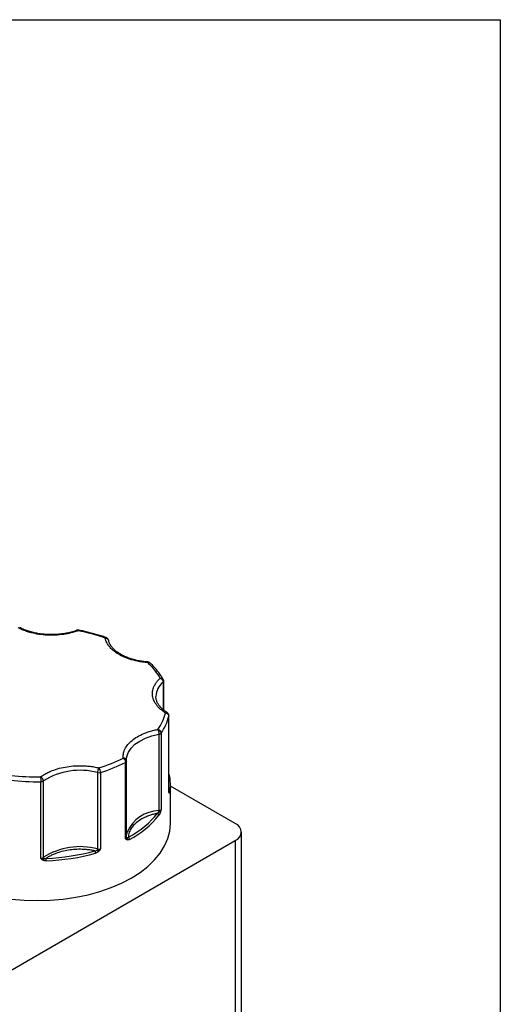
# Model space of a CAD drawing. Header units: inches. Extents: x 0.5 to 21.5, y 0.5 to 16.5.
# Tile 19 of 19: x 20.1 to 21.5, y 13.7 to 16.5. Entities that reach past the tile are written whole.
import ezdxf

# ---------------------------------------------------------------- set-up
doc = ezdxf.new("R2010")
doc.units = ezdxf.units.IN
doc.header["$LTSCALE"] = 2
doc.header["$MEASUREMENT"] = 0
doc.layers.add('TEXT', color=140, linetype='Continuous', lineweight=25)

msp = doc.modelspace()

# ---------------------------------------------------------------- linework, layer by layer
for p, q in [((20.5261, 14.5882), (20.5261, 14.5085)), ((20.5277, 14.5072), (20.5277, 14.5913)), ((20.5052, 14.5445), (20.5051, 14.5468)), ((20.5428, 14.2697), (20.5428, 14.4902)), ((20.5429, 14.2706), (20.5429, 14.4911)), ((20.5137, 14.4377), (20.5137, 14.2173)), ((20.52, 14.4411), (20.52, 14.2207)), ((20.4174, 14.1361), (20.4174, 14.3565)), ((20.4207, 14.3611), (20.4206, 14.3647)), ((20.4207, 14.3611), (20.4207, 14.3608)), ((20.4207, 14.1404), (20.4207, 14.3608)), ((20.3366, 14.3271), (20.3366, 14.1067)), ((20.3453, 14.3274), (20.3453, 14.1069)), ((20.1725, 14.0802), (20.1725, 14.3006)), ((20.1801, 14.0824), (20.1801, 14.3029)), ((20.5469, 14.1799), (20.5469, 14.2942)), ((20.5427, 14.2705), (20.5428, 14.2697)), ((20.7345, 14.1797), (20.5469, 14.288)), ((20.7521, 13.2023), (20.7521, 14.1553)), ((19.9963, 13.7046), (20.7345, 14.1308)), ((20.7345, 14.1308), (20.7345, 13.1779))]:
    msp.add_line(p, q)
at = {"flags": 128}
for points in [[(20.5429, 14.491), (20.5429, 14.4909), (20.5428, 14.4902)], [(20.4206, 14.3647), (20.4215, 14.3737), (20.4258, 14.386), (20.4336, 14.3977), (20.4446, 14.4086), (20.4585, 14.4182), (20.4749, 14.4265), (20.4935, 14.433), (20.5137, 14.4377)], [(20.5428, 14.2697), (20.5429, 14.2704), (20.5429, 14.2706)], [(20.0868, 13.9619), (20.1242, 13.9587), (20.1619, 13.9576), (20.1997, 13.9587), (20.2371, 13.9619), (20.2737, 13.9672), (20.3093, 13.9745), (20.3434, 13.9839), (20.3758, 13.9951), (20.4062, 14.0081), (20.4342, 14.0227), (20.4596, 14.0389), (20.4821, 14.0564), (20.5015, 14.0751), (20.5176, 14.0948), (20.5304, 14.1153), (20.5395, 14.1365), (20.5451, 14.1581), (20.5469, 14.1799)], [(20.4218, 14.1547), (20.4215, 14.1532), (20.4207, 14.148)]]:
    msp.add_lwpolyline(points, dxfattribs=at)
for centre, radius, start, end in [((20.5606, 14.5446), 0.0556, 128.4223, 177.7121), ((20.5235, 14.5914), 0.00421, 308.5087, 357.4304), ((20.3924, 14.5302), 0.1557, 325.0895, 345.1136), ((20.5126, 14.4474), 0.0097, 276.4793, 319.8956), ((20.2099, 14.766), 0.459, 287.1489, 296.8704), ((20.4156, 14.3614), 0.00522, 290.4646, 353.689), ((20.286, 14.1363), 0.1974, 75.141, 122.4451), ((20.3405, 14.3433), 0.0166, 256.6265, 286.6907), ((20.4159, 14.294), 0.1311, 0.0768, 14.2924), ((20.1618, 14.9607), 0.6602, 263.2951, 270.9222), ((20.1727, 14.314), 0.0134, 269.0358, 303.9182), ((20.4176, 14.2942), 0.1294, 349.5219, 359.9863), ((20.5406, 14.2705), 0.00423, 2.7719, 56.6758), ((20.5387, 14.268), 0.00499, 355.3549, 32.2733), ((20.5164, 14.1146), 0.1027, 91.5084, 157.047), ((20.5079, 14.2035), 0.00595, 5.2303, 76.8102), ((20.5126, 14.2269), 0.0097, 276.4793, 319.8956), ((20.5317, 14.2175), 0.0181, 180.818, 192.5493), ((20.5116, 14.205), 0.00892, 47.2571, 73.7643), ((20.301, 14.3759), 0.2736, 297.9179, 321.09), ((20.7252, 14.1553), 0.0262, 290.7834, 69.2166), ((20.4156, 14.1409), 0.00522, 290.4646, 353.689), ((20.4244, 14.1407), 0.00366, 185.6152, 232.804), ((20.417, 14.1354), 0.00574, 331.6604, 24.4093), ((20.4213, 14.1338), 0.00781, 2.4706, 56.2904), ((20.286, 13.9159), 0.1974, 75.141, 122.4451), ((20.3195, 14.0944), 0.0116, 0.6428, 35.7943), ((20.3228, 14.1069), 0.0138, 343.6589, 358.936), ((20.3902, 14.1556), 0.0755, 224.2139, 228.0908), ((20.3405, 14.1228), 0.0166, 256.6265, 286.6907), ((20.1727, 14.0935), 0.0134, 269.0358, 303.9182), ((20.1698, 14.0827), 0.0121, 317.4555, 342.3992), ((20.1864, 14.0827), 0.00622, 182.1351, 215.4476), ((20.1177, 14.0725), 0.0706, 359.9897, 5.6487), ((20.1659, 14.6903), 0.6183, 272.0834, 285.5027)]:
    msp.add_arc(centre, radius, start, end)
for points, knots in [([(20.2805, 14.7364), (20.2784, 14.7356), (20.2741, 14.734), (20.2673, 14.732), (20.2605, 14.7301), (20.2535, 14.7285), (20.2463, 14.7271), (20.2337, 14.725), (20.2153, 14.7232), (20.1911, 14.7233), (20.1673, 14.7256), (20.1473, 14.7297), (20.1312, 14.7346), (20.1184, 14.7394), (20.1108, 14.7432), (20.1069, 14.7451)], [0, 0, 0, 0, 0.0407122, 0.0811988, 0.1215751, 0.1619575, 0.2024623, 0.2432047, 0.371568, 0.5000423, 0.6284057, 0.75688, 0.838051, 0.9187806, 1, 1, 1, 1]), ([(20.2036, 14.7252), (20.1966, 14.7253), (20.1869, 14.7256), (20.1727, 14.7271), (20.161, 14.7289), (20.1476, 14.7319), (20.1344, 14.7358), (20.1222, 14.7405), (20.115, 14.7441), (20.1117, 14.7458)], [0, 0, 0, 0, 0.204999, 0.287871, 0.424421, 0.564491, 0.712862, 0.865481, 1, 1, 1, 1]), ([(20.2769, 14.7377), (20.2751, 14.737), (20.2687, 14.7345), (20.257, 14.7313), (20.2434, 14.7284), (20.2307, 14.7266), (20.2179, 14.7254), (20.2086, 14.7252), (20.2036, 14.7252)], [0, 0, 0, 0, 0.086771, 0.300224, 0.500097, 0.644681, 0.805085, 1, 1, 1, 1]), ([(20.277, 14.7374), (20.2775, 14.7376), (20.2785, 14.7379), (20.2798, 14.7369), (20.2805, 14.7364)], [0, 0, 0, 0, 0.456664, 1, 1, 1, 1]), ([(20.2824, 14.738), (20.2824, 14.738), (20.2814, 14.7384), (20.2794, 14.7383), (20.2778, 14.7377), (20.2771, 14.7374)], [0, 0, 0, 0, 0.013464, 0.61606, 1, 1, 1, 1]), ([(20.2823, 14.7378), (20.2821, 14.7379), (20.2816, 14.738), (20.281, 14.737), (20.2805, 14.7364)], [0, 0, 0, 0, 0.362426, 1, 1, 1, 1]), ([(20.3614, 14.7166), (20.3589, 14.7175), (20.3474, 14.7218), (20.3258, 14.7281), (20.3019, 14.7342), (20.2872, 14.7369), (20.2823, 14.7378)], [0, 0, 0, 0, 0.105795, 0.468305, 0.825708, 1, 1, 1, 1]), ([(20.3582, 14.7154), (20.3589, 14.716), (20.3601, 14.7169), (20.3611, 14.7167), (20.3614, 14.7166)], [0, 0, 0, 0, 0.58557, 1, 1, 1, 1]), ([(20.3988, 14.6677), (20.397, 14.6688), (20.3934, 14.671), (20.3883, 14.6744), (20.3836, 14.678), (20.3793, 14.6817), (20.3753, 14.6856), (20.371, 14.6903), (20.3668, 14.6958), (20.363, 14.7022), (20.36, 14.7087), (20.3588, 14.7132), (20.3582, 14.7154)], [0, 0, 0, 0, 0.083729, 0.166966, 0.249962, 0.332971, 0.416246, 0.500037, 0.625413, 0.749962, 0.87454, 1, 1, 1, 1]), ([(20.3669, 14.7123), (20.3661, 14.7133), (20.365, 14.7148), (20.363, 14.7161), (20.362, 14.7164), (20.3616, 14.7166)], [0, 0, 0, 0, 0.545969, 0.797714, 1, 1, 1, 1]), ([(20.368, 14.7094), (20.368, 14.7095), (20.3678, 14.7106), (20.3673, 14.7115), (20.3669, 14.7123)], [0, 0, 0, 0, 0.149837, 1, 1, 1, 1]), ([(20.4822, 14.6462), (20.4811, 14.6463), (20.4772, 14.6464), (20.4688, 14.6475), (20.457, 14.6492), (20.4436, 14.6522), (20.4304, 14.6561), (20.4177, 14.661), (20.4059, 14.6668), (20.3953, 14.6734), (20.3862, 14.6805), (20.3787, 14.6882), (20.373, 14.6964), (20.3694, 14.7035), (20.3686, 14.7079), (20.3683, 14.7094)], [0, 0, 0, 0, 0.019087, 0.066386, 0.144323, 0.224269, 0.308952, 0.396061, 0.484706, 0.574306, 0.664695, 0.756138, 0.849516, 0.946762, 1, 1, 1, 1]), ([(20.4815, 14.6443), (20.4789, 14.6445), (20.4737, 14.6449), (20.4661, 14.6459), (20.4585, 14.6471), (20.4511, 14.6485), (20.4439, 14.6501), (20.4356, 14.6523), (20.4264, 14.6552), (20.4166, 14.6589), (20.4073, 14.663), (20.4017, 14.6662), (20.3988, 14.6677)], [0, 0, 0, 0, 0.0837287, 0.1669656, 0.249962, 0.332971, 0.4162458, 0.5000372, 0.6254126, 0.749962, 0.8745399, 1, 1, 1, 1]), ([(20.4822, 14.6459), (20.4821, 14.646), (20.4819, 14.6461), (20.4816, 14.645), (20.4815, 14.6443)], [0, 0, 0, 0, 0.384806, 1, 1, 1, 1]), ([(20.4881, 14.6433), (20.4879, 14.6436), (20.4872, 14.6445), (20.4848, 14.6451), (20.4826, 14.6446), (20.4815, 14.6443)], [0, 0, 0, 0, 0.150025, 0.575012, 1, 1, 1, 1]), ([(20.4882, 14.6433), (20.488, 14.6436), (20.4875, 14.6443), (20.4858, 14.6452), (20.4839, 14.646), (20.4826, 14.646), (20.4822, 14.646)], [0, 0, 0, 0, 0.138556, 0.3988, 0.835264, 1, 1, 1, 1]), ([(20.526, 14.5962), (20.5241, 14.5997), (20.5187, 14.6093), (20.5068, 14.6242), (20.4961, 14.6365), (20.4891, 14.6426), (20.4882, 14.6434)], [0, 0, 0, 0, 0.2074319, 0.5760636, 0.9448092, 1, 1, 1, 1]), ([(20.5329, 14.4992), (20.5312, 14.5003), (20.5278, 14.5025), (20.5231, 14.506), (20.5188, 14.5095), (20.5148, 14.5132), (20.5111, 14.5171), (20.5054, 14.5239), (20.4991, 14.534), (20.495, 14.5478), (20.4949, 14.5618), (20.4984, 14.5738), (20.5039, 14.5838), (20.5099, 14.5919), (20.5151, 14.5969), (20.5177, 14.5994)], [0, 0, 0, 0, 0.040712, 0.081199, 0.121575, 0.161957, 0.202462, 0.243205, 0.371568, 0.500042, 0.628406, 0.75688, 0.838051, 0.918781, 1, 1, 1, 1]), ([(20.5177, 14.5994), (20.5189, 14.5995), (20.5214, 14.5998), (20.5246, 14.5986), (20.5258, 14.597), (20.5263, 14.5962)], [0, 0, 0, 0, 0.340707, 0.6814139, 1, 1, 1, 1]), ([(20.5177, 14.5994), (20.5183, 14.5992), (20.5193, 14.5987), (20.5207, 14.5978), (20.5219, 14.5968), (20.5229, 14.5958), (20.5243, 14.5941), (20.5258, 14.5915), (20.526, 14.5892), (20.5261, 14.5882)], [0, 0, 0, 0, 0.1260255, 0.23919, 0.3394345, 0.4267866, 0.5013303, 0.7576828, 1, 1, 1, 1]), ([(20.5277, 14.5912), (20.5277, 14.5913), (20.5278, 14.5921), (20.5274, 14.5939), (20.5267, 14.5955), (20.5264, 14.5963)], [0, 0, 0, 0, 0.025984, 0.501379, 1, 1, 1, 1]), ([(20.5384, 14.4996), (20.5368, 14.5006), (20.5315, 14.5037), (20.5243, 14.5097), (20.5167, 14.5173), (20.5109, 14.5255), (20.5071, 14.5341), (20.5052, 14.5406), (20.5054, 14.5442), (20.5054, 14.5448)], [0, 0, 0, 0, 0.074534, 0.242459, 0.412341, 0.585818, 0.766481, 0.960907, 1, 1, 1, 1]), ([(20.5382, 14.4995), (20.5381, 14.4995), (20.5376, 14.5002), (20.5357, 14.5003), (20.5338, 14.4996), (20.5329, 14.4992)], [0, 0, 0, 0, 0.0264391, 0.5132195, 1, 1, 1, 1]), ([(20.5415, 14.4961), (20.5408, 14.4971), (20.5399, 14.4985), (20.5385, 14.4993), (20.5382, 14.4995)], [0, 0, 0, 0, 0.790701, 1, 1, 1, 1]), ([(20.5429, 14.491), (20.5429, 14.4911), (20.543, 14.4919), (20.5426, 14.4937), (20.5419, 14.4953), (20.5415, 14.4961)], [0, 0, 0, 0, 0.024386, 0.500561, 1, 1, 1, 1]), ([(20.4107, 14.369), (20.4107, 14.3705), (20.4105, 14.3734), (20.4108, 14.3778), (20.4114, 14.3821), (20.4125, 14.3865), (20.4139, 14.3908), (20.4171, 14.3981), (20.4236, 14.4082), (20.4358, 14.4203), (20.4513, 14.431), (20.4674, 14.4389), (20.4827, 14.4446), (20.4963, 14.4485), (20.5059, 14.4505), (20.5107, 14.4514)], [0, 0, 0, 0, 0.0407122, 0.0811988, 0.1215751, 0.1619575, 0.2024623, 0.2432047, 0.371568, 0.5000423, 0.6284057, 0.75688, 0.838051, 0.9187806, 1, 1, 1, 1]), ([(20.5107, 14.4514), (20.5109, 14.451), (20.5113, 14.4503), (20.5118, 14.4489), (20.5122, 14.4475), (20.5125, 14.4463), (20.513, 14.4442), (20.5135, 14.4411), (20.5136, 14.4388), (20.5137, 14.4377)], [0, 0, 0, 0, 0.127074, 0.240811, 0.340983, 0.427706, 0.501333, 0.759176, 1, 1, 1, 1]), ([(20.52, 14.4411), (20.52, 14.4433), (20.519, 14.4456), (20.5155, 14.4494), (20.5132, 14.4508), (20.5107, 14.4514)], [0, 0, 0, 0, 0.5, 0.5, 1, 1, 1, 1]), ([(20.4207, 14.3611), (20.4207, 14.3616), (20.4206, 14.3626), (20.4201, 14.3641), (20.4192, 14.3655), (20.4179, 14.3668), (20.4163, 14.3678), (20.4146, 14.3685), (20.4127, 14.369), (20.4115, 14.369), (20.4107, 14.369)], [0, 0, 0, 0, 0.1164407, 0.2344912, 0.3609042, 0.5000152, 0.6203524, 0.7600082, 0.859428, 1, 1, 1, 1]), ([(20.1722, 14.3146), (20.1738, 14.3157), (20.1769, 14.318), (20.182, 14.3213), (20.1873, 14.3244), (20.193, 14.3273), (20.1989, 14.3301), (20.2095, 14.3345), (20.2257, 14.3398), (20.2485, 14.3445), (20.2723, 14.347), (20.2935, 14.3471), (20.3115, 14.3458), (20.3263, 14.3438), (20.3358, 14.3417), (20.3405, 14.3406)], [0, 0, 0, 0, 0.040712, 0.081199, 0.121575, 0.161957, 0.202462, 0.243205, 0.371568, 0.500042, 0.628406, 0.75688, 0.838051, 0.918781, 1, 1, 1, 1]), ([(20.3405, 14.3406), (20.3403, 14.3403), (20.3399, 14.3397), (20.3389, 14.3378), (20.3377, 14.3348), (20.337, 14.3311), (20.3367, 14.3287), (20.3367, 14.3276), (20.3366, 14.3271)], [0, 0, 0, 0, 0.111803, 0.190688, 0.499452, 0.759073, 0.885608, 1, 1, 1, 1]), ([(20.1801, 14.3029), (20.1801, 14.3034), (20.1801, 14.3045), (20.1796, 14.3062), (20.1789, 14.308), (20.1776, 14.3101), (20.1755, 14.3127), (20.1734, 14.3139), (20.1722, 14.3146)], [0, 0, 0, 0, 0.12018, 0.243699, 0.370706, 0.501329, 0.711213, 1, 1, 1, 1]), ([(20.5436, 14.2676), (20.5436, 14.2676), (20.5434, 14.2678), (20.5432, 14.2683), (20.543, 14.2689), (20.5429, 14.2695), (20.5428, 14.2697)], [0, 0, 0, 0, 0.236129, 0.498993, 0.712542, 1, 1, 1, 1]), ([(20.5448, 14.2707), (20.5447, 14.2702), (20.5445, 14.2692), (20.5442, 14.2682), (20.5439, 14.2676), (20.5437, 14.2676), (20.5436, 14.2676)], [0, 0, 0, 0, 0.270747, 0.52324, 0.763872, 1, 1, 1, 1]), ([(20.5093, 14.2093), (20.5073, 14.2088), (20.5034, 14.208), (20.4976, 14.2065), (20.492, 14.2048), (20.4865, 14.203), (20.4812, 14.201), (20.4724, 14.1973), (20.4609, 14.1914), (20.4482, 14.1825), (20.4381, 14.1726), (20.4316, 14.1632), (20.4279, 14.1548), (20.426, 14.1476), (20.4257, 14.1427), (20.4256, 14.1403)], [0, 0, 0, 0, 0.040848, 0.081503, 0.122064, 0.162633, 0.203311, 0.244196, 0.372048, 0.500037, 0.627888, 0.755877, 0.837356, 0.918461, 1, 1, 1, 1]), ([(20.5177, 14.2116), (20.5175, 14.211), (20.517, 14.2098), (20.5163, 14.2082), (20.5156, 14.2067), (20.5147, 14.2052), (20.5141, 14.2044), (20.5138, 14.204)], [0, 0, 0, 0, 0.188808, 0.379511, 0.575987, 0.781785, 1, 1, 1, 1]), ([(20.52, 14.2207), (20.5198, 14.2198), (20.5195, 14.2182), (20.5189, 14.2159), (20.5183, 14.2137), (20.5179, 14.2123), (20.5177, 14.2116)], [0, 0, 0, 0, 0.291242, 0.500217, 0.762096, 1, 1, 1, 1]), ([(20.422, 14.1327), (20.4216, 14.1329), (20.4207, 14.1332), (20.4196, 14.134), (20.4185, 14.135), (20.4178, 14.1357), (20.4174, 14.1361)], [0, 0, 0, 0, 0.2361294, 0.4989929, 0.7125421, 1, 1, 1, 1]), ([(20.4291, 14.1341), (20.4284, 14.1338), (20.4271, 14.1331), (20.4252, 14.1326), (20.4235, 14.1324), (20.4225, 14.1326), (20.422, 14.1327)], [0, 0, 0, 0, 0.270747, 0.52324, 0.763872, 1, 1, 1, 1]), ([(20.3289, 14.1012), (20.3269, 14.1016), (20.3229, 14.1024), (20.3169, 14.1034), (20.3107, 14.1042), (20.3045, 14.1048), (20.2982, 14.1053), (20.2874, 14.1057), (20.272, 14.1055), (20.2524, 14.1034), (20.2336, 14.0996), (20.2182, 14.0947), (20.206, 14.0897), (20.1964, 14.0849), (20.1908, 14.0812), (20.188, 14.0794)], [0, 0, 0, 0, 0.040848, 0.081503, 0.122064, 0.162633, 0.203311, 0.244196, 0.372048, 0.500037, 0.627888, 0.755877, 0.837356, 0.918461, 1, 1, 1, 1]), ([(20.3398, 14.0995), (20.3393, 14.099), (20.3383, 14.0981), (20.3367, 14.097), (20.335, 14.096), (20.3331, 14.0951), (20.3318, 14.0947), (20.3311, 14.0945)], [0, 0, 0, 0, 0.1888076, 0.3795113, 0.575987, 0.7817848, 1, 1, 1, 1]), ([(20.3453, 14.1069), (20.3448, 14.1062), (20.344, 14.1049), (20.3427, 14.1029), (20.3413, 14.1012), (20.3403, 14.1), (20.3398, 14.0995)], [0, 0, 0, 0, 0.2912416, 0.5002174, 0.7620959, 1, 1, 1, 1]), ([(20.1787, 14.0746), (20.1781, 14.0749), (20.1769, 14.0757), (20.1754, 14.0771), (20.1739, 14.0786), (20.173, 14.0796), (20.1725, 14.0802)], [0, 0, 0, 0, 0.236129, 0.498993, 0.712542, 1, 1, 1, 1]), ([(20.1883, 14.0724), (20.1874, 14.0724), (20.1856, 14.0724), (20.1831, 14.0728), (20.1807, 14.0735), (20.1793, 14.0742), (20.1787, 14.0746)], [0, 0, 0, 0, 0.270747, 0.52324, 0.763872, 1, 1, 1, 1])]:
    msp.add_open_spline(points, degree=3, knots=knots)
for points in [[(20.3582, 14.7154), (20.3338, 14.7241), (20.3077, 14.7311), (20.2805, 14.7364)], [(20.3582, 14.7154), (20.3637, 14.7158), (20.3682, 14.7125), (20.3682, 14.708)], [(20.5177, 14.5994), (20.5086, 14.6151), (20.4965, 14.6302), (20.4815, 14.6443)], [(20.5107, 14.4514), (20.5212, 14.4668), (20.5287, 14.4828), (20.5329, 14.4992)], [(20.5329, 14.4992), (20.5383, 14.4988), (20.5428, 14.4947), (20.5428, 14.4902)], [(20.3405, 14.3406), (20.3657, 14.3485), (20.3893, 14.358), (20.4107, 14.369)], [(20.4107, 14.369), (20.4144, 14.3666), (20.4174, 14.361), (20.4174, 14.3565)], [(20.3453, 14.3274), (20.3453, 14.3319), (20.3431, 14.3378), (20.3405, 14.3406)], [(20.0868, 14.3189), (20.1149, 14.3156), (20.1435, 14.3141), (20.1722, 14.3146)], [(20.1722, 14.3146), (20.1723, 14.3114), (20.1725, 14.3051), (20.1725, 14.3006)], [(20.4256, 14.1403), (20.4609, 14.1599), (20.4894, 14.1834), (20.5093, 14.2093)], [(20.5093, 14.2093), (20.5111, 14.2104), (20.5128, 14.2119), (20.5141, 14.2136)], [(20.5141, 14.2136), (20.5159, 14.2152), (20.5186, 14.2176), (20.52, 14.2207)], [(20.4174, 14.1361), (20.4202, 14.1364), (20.4214, 14.1373), (20.4222, 14.1378)], [(20.4222, 14.1378), (20.4231, 14.138), (20.4244, 14.1389), (20.4256, 14.1403)], [(20.188, 14.0794), (20.237, 14.0814), (20.2848, 14.0888), (20.3289, 14.1012)], [(20.3289, 14.1012), (20.3316, 14.1014), (20.3341, 14.102), (20.3361, 14.103)], [(20.3361, 14.103), (20.3385, 14.1038), (20.342, 14.1048), (20.3453, 14.1069)], [(20.1725, 14.0802), (20.1762, 14.0792), (20.1792, 14.0791), (20.1813, 14.0791)], [(20.1813, 14.0791), (20.1831, 14.0786), (20.1856, 14.0788), (20.188, 14.0794)]]:
    msp.add_open_spline(points, degree=3)
at = {"layer": 'TEXT'}
for p, q in [((0.5, 16.5), (21.5, 16.5)), ((21.5, 16.5), (21.5, 0.5))]:
    msp.add_line(p, q, dxfattribs=at)

doc.saveas('drawing.dxf')
